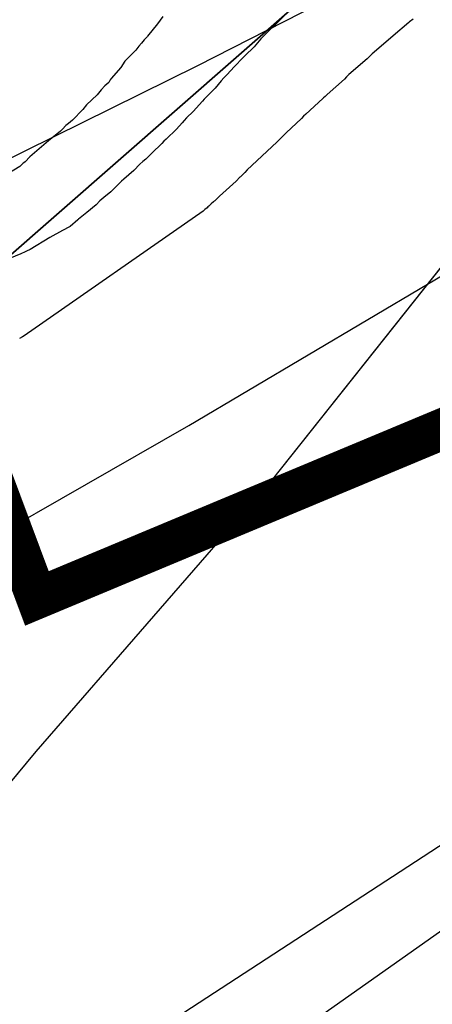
# Model space of a CAD drawing. Extents: x 158343 to 162498, y 431347 to 434500.
# Tile 91 of 220: x 159504 to 159514, y 433827 to 433851. Entities that reach past the tile are written whole.
import ezdxf

# ---------------------------------------------------------------- set-up
doc = ezdxf.new("R2010")
doc.units = 0
doc.header["$LTSCALE"] = 10
doc.header["$MEASUREMENT"] = 0
for name, color, linetype in [('000_arcering', 8, 'CONTINUOUS'), ('bestaand 010m', 8, 'CONTINUOUS'), ('bestaand 011m', 8, 'CONTINUOUS'), ('bestaand 012m', 8, 'CONTINUOUS'), ('bestaande dijk', 8, 'CONTINUOUS'), ('def. con-hoogtelijn (index)', 8, 'CONTINUOUS')]:
    doc.layers.add(name, color=color, linetype=linetype)
doc.layers.add('000_onzichtbaar', color=8, linetype='CONTINUOUS', plot=False)
doc.layers.add('MEET', color=6, linetype='CONTINUOUS', plot=False)

# ---------------------------------------------------------------- blocks, each defined once
blk = doc.blocks.new('bestaande hoogtelijnen')
at = {"layer": 'def. con-hoogtelijn (index)'}
for p, q in [((-160.129, -215.844), (-160.253, -216.025)), ((-160.129, -215.844), (-160.253, -216.025)), ((-157.168, -215.815), (-157.392, -216.036)), ((-157.168, -215.815), (-157.392, -216.036)), ((-157.168, -215.815), (-157.392, -216.036)), ((-160.253, -216.025), (-160.497, -216.32)), ((-160.253, -216.025), (-160.497, -216.32)), ((-157.392, -216.036), (-157.59, -216.229)), ((-157.392, -216.036), (-157.59, -216.229)), ((-157.392, -216.036), (-157.59, -216.229)), ((-154.154, -215.992), (-154.536, -216.314)), ((-154.154, -215.992), (-154.536, -216.314)), ((-154.144, -215.982), (-154.154, -215.992)), ((-154.144, -215.982), (-154.154, -215.992)), ((-154.135, -215.974), (-154.144, -215.982)), ((-154.135, -215.974), (-154.144, -215.982)), ((-154.05, -215.905), (-154.135, -215.974)), ((-154.05, -215.905), (-154.135, -215.974)), ((-160.497, -216.32), (-160.511, -216.338)), ((-160.497, -216.32), (-160.511, -216.338)), ((-157.67, -216.303), (-157.744, -216.384)), ((-157.67, -216.303), (-157.744, -216.384)), ((-157.67, -216.303), (-157.744, -216.384)), ((-157.59, -216.229), (-157.67, -216.303)), ((-157.59, -216.229), (-157.67, -216.303)), ((-157.59, -216.229), (-157.67, -216.303)), ((-154.536, -216.314), (-154.602, -216.372)), ((-154.536, -216.314), (-154.602, -216.372)), ((-160.711, -216.567), (-160.781, -216.659)), ((-160.711, -216.567), (-160.781, -216.659)), ((-160.643, -216.487), (-160.711, -216.567)), ((-160.643, -216.487), (-160.711, -216.567)), ((-160.582, -216.406), (-160.643, -216.487)), ((-160.582, -216.406), (-160.643, -216.487)), ((-160.511, -216.338), (-160.582, -216.406)), ((-160.511, -216.338), (-160.582, -216.406)), ((-157.744, -216.384), (-157.912, -216.581)), ((-157.744, -216.384), (-157.912, -216.581)), ((-157.744, -216.384), (-157.912, -216.581)), ((-154.602, -216.372), (-155.042, -216.753)), ((-154.602, -216.372), (-155.042, -216.753)), ((-160.781, -216.659), (-161.047, -216.926)), ((-160.781, -216.659), (-161.047, -216.926)), ((-158.139, -216.799), (-158.174, -216.839)), ((-158.139, -216.799), (-158.174, -216.839)), ((-158.139, -216.799), (-158.174, -216.839)), ((-157.912, -216.581), (-158.139, -216.799)), ((-157.912, -216.581), (-158.139, -216.799)), ((-157.912, -216.581), (-158.139, -216.799)), ((-155.1, -216.808), (-155.135, -216.837)), ((-155.1, -216.808), (-155.135, -216.837)), ((-155.042, -216.753), (-155.1, -216.808)), ((-155.042, -216.753), (-155.1, -216.808)), ((-161.047, -216.926), (-161.146, -217.082)), ((-161.047, -216.926), (-161.146, -217.082)), ((-158.174, -216.839), (-158.392, -217.067)), ((-158.174, -216.839), (-158.392, -217.067)), ((-158.174, -216.839), (-158.392, -217.067)), ((-155.166, -216.868), (-155.607, -217.255)), ((-155.166, -216.868), (-155.607, -217.255)), ((-155.151, -216.852), (-155.166, -216.868)), ((-155.151, -216.852), (-155.166, -216.868)), ((-155.135, -216.837), (-155.151, -216.852)), ((-155.135, -216.837), (-155.151, -216.852)), ((-161.146, -217.082), (-161.382, -217.349)), ((-161.146, -217.082), (-161.382, -217.349)), ((-158.566, -217.253), (-158.643, -217.331)), ((-158.566, -217.253), (-158.643, -217.331)), ((-158.566, -217.253), (-158.643, -217.331)), ((-158.392, -217.067), (-158.566, -217.253)), ((-158.392, -217.067), (-158.566, -217.253)), ((-158.392, -217.067), (-158.566, -217.253)), ((-155.607, -217.255), (-155.665, -217.308)), ((-155.607, -217.255), (-155.665, -217.308)), ((-161.533, -217.53), (-161.622, -217.624)), ((-161.533, -217.53), (-161.622, -217.624)), ((-161.441, -217.442), (-161.533, -217.53)), ((-161.441, -217.442), (-161.533, -217.53)), ((-161.408, -217.384), (-161.441, -217.442)), ((-161.408, -217.384), (-161.441, -217.442)), ((-161.382, -217.349), (-161.408, -217.384)), ((-161.382, -217.349), (-161.408, -217.384)), ((-158.711, -217.407), (-158.855, -217.581)), ((-158.711, -217.407), (-158.855, -217.581)), ((-158.711, -217.407), (-158.855, -217.581)), ((-158.643, -217.331), (-158.711, -217.407)), ((-158.643, -217.331), (-158.711, -217.407)), ((-158.643, -217.331), (-158.711, -217.407)), ((-155.718, -217.361), (-156.135, -217.736)), ((-155.718, -217.361), (-156.135, -217.736)), ((-155.665, -217.308), (-155.718, -217.361)), ((-155.665, -217.308), (-155.718, -217.361)), ((-161.725, -217.745), (-161.983, -217.99)), ((-161.725, -217.745), (-161.983, -217.99)), ((-161.622, -217.624), (-161.725, -217.745)), ((-161.622, -217.624), (-161.725, -217.745)), ((-158.855, -217.581), (-159.082, -217.81)), ((-158.855, -217.581), (-159.082, -217.81)), ((-158.855, -217.581), (-159.082, -217.81)), ((-156.154, -217.754), (-156.188, -217.785)), ((-156.154, -217.754), (-156.188, -217.785)), ((-156.135, -217.736), (-156.154, -217.754)), ((-156.135, -217.736), (-156.154, -217.754)), ((-161.983, -217.99), (-162.071, -218.1)), ((-161.983, -217.99), (-162.071, -218.1)), ((-159.163, -217.897), (-159.392, -218.148)), ((-159.163, -217.897), (-159.392, -218.148)), ((-159.163, -217.897), (-159.392, -218.148)), ((-159.124, -217.85), (-159.163, -217.897)), ((-159.124, -217.85), (-159.163, -217.897)), ((-159.124, -217.85), (-159.163, -217.897)), ((-159.082, -217.81), (-159.124, -217.85)), ((-159.082, -217.81), (-159.124, -217.85)), ((-159.082, -217.81), (-159.124, -217.85)), ((-156.241, -217.838), (-156.653, -218.214)), ((-156.241, -217.838), (-156.653, -218.214)), ((-156.223, -217.819), (-156.241, -217.838)), ((-156.223, -217.819), (-156.241, -217.838)), ((-156.188, -217.785), (-156.223, -217.819)), ((-156.188, -217.785), (-156.223, -217.819)), ((-162.071, -218.1), (-162.321, -218.359)), ((-162.071, -218.1), (-162.321, -218.359)), ((-159.392, -218.148), (-159.548, -218.305)), ((-159.392, -218.148), (-159.548, -218.305)), ((-159.392, -218.148), (-159.548, -218.305)), ((-156.653, -218.214), (-156.708, -218.266)), ((-156.653, -218.214), (-156.708, -218.266)), ((-162.418, -218.441), (-162.481, -218.492)), ((-162.418, -218.441), (-162.481, -218.492)), ((-162.321, -218.359), (-162.418, -218.441)), ((-162.321, -218.359), (-162.418, -218.441)), ((-159.657, -218.425), (-159.795, -218.581)), ((-159.657, -218.425), (-159.795, -218.581)), ((-159.657, -218.425), (-159.795, -218.581)), ((-159.608, -218.366), (-159.657, -218.425)), ((-159.608, -218.366), (-159.657, -218.425)), ((-159.608, -218.366), (-159.657, -218.425)), ((-159.548, -218.305), (-159.608, -218.366)), ((-159.548, -218.305), (-159.608, -218.366)), ((-159.548, -218.305), (-159.608, -218.366)), ((-156.76, -218.32), (-157.135, -218.67)), ((-156.76, -218.32), (-157.135, -218.67)), ((-156.708, -218.266), (-156.76, -218.32)), ((-156.708, -218.266), (-156.76, -218.32)), ((-162.611, -218.624), (-162.9, -218.859)), ((-162.611, -218.624), (-162.9, -218.859)), ((-162.564, -218.576), (-162.611, -218.624)), ((-162.564, -218.576), (-162.611, -218.624)), ((-162.481, -218.492), (-162.564, -218.576)), ((-162.481, -218.492), (-162.564, -218.576)), ((-159.795, -218.581), (-160.047, -218.82)), ((-159.795, -218.581), (-160.047, -218.82)), ((-159.795, -218.581), (-160.047, -218.82)), ((-157.153, -218.689), (-157.22, -218.753)), ((-157.153, -218.689), (-157.22, -218.753)), ((-157.135, -218.67), (-157.153, -218.689)), ((-157.135, -218.67), (-157.153, -218.689)), ((-163.014, -218.959), (-163.359, -219.249)), ((-163.014, -218.959), (-163.359, -219.249)), ((-162.9, -218.859), (-163.014, -218.959)), ((-162.9, -218.859), (-163.014, -218.959)), ((-160.153, -218.927), (-160.392, -219.163)), ((-160.153, -218.927), (-160.392, -219.163)), ((-160.153, -218.927), (-160.392, -219.163)), ((-160.101, -218.872), (-160.153, -218.927)), ((-160.101, -218.872), (-160.153, -218.927)), ((-160.101, -218.872), (-160.153, -218.927)), ((-160.047, -218.82), (-160.101, -218.872)), ((-160.047, -218.82), (-160.101, -218.872)), ((-160.047, -218.82), (-160.101, -218.872)), ((-157.357, -218.893), (-158.08, -219.569)), ((-157.357, -218.893), (-158.08, -219.569)), ((-157.303, -218.838), (-157.357, -218.893)), ((-157.303, -218.838), (-157.357, -218.893)), ((-157.236, -218.771), (-157.303, -218.838)), ((-157.236, -218.771), (-157.303, -218.838)), ((-157.22, -218.753), (-157.236, -218.771)), ((-157.22, -218.753), (-157.236, -218.771)), ((-160.392, -219.163), (-160.542, -219.306)), ((-160.392, -219.163), (-160.542, -219.306)), ((-160.392, -219.163), (-160.542, -219.306)), ((-163.527, -219.411), (-163.6, -219.484)), ((-163.527, -219.411), (-163.6, -219.484)), ((-163.502, -219.394), (-163.527, -219.411)), ((-163.502, -219.394), (-163.527, -219.411)), ((-163.469, -219.37), (-163.502, -219.394)), ((-163.469, -219.37), (-163.502, -219.394)), ((-163.359, -219.249), (-163.469, -219.37)), ((-163.359, -219.249), (-163.469, -219.37)), ((-160.682, -219.431), (-160.827, -219.581)), ((-160.682, -219.431), (-160.827, -219.581)), ((-160.682, -219.431), (-160.827, -219.581)), ((-160.611, -219.362), (-160.682, -219.431)), ((-160.611, -219.362), (-160.682, -219.431)), ((-160.611, -219.362), (-160.682, -219.431)), ((-160.542, -219.306), (-160.611, -219.362)), ((-160.542, -219.306), (-160.611, -219.362)), ((-160.542, -219.306), (-160.611, -219.362)), ((-163.6, -219.484), (-164.437, -219.998)), ((-163.6, -219.484), (-164.437, -219.998)), ((-160.827, -219.581), (-161.075, -219.794)), ((-160.827, -219.581), (-161.075, -219.794)), ((-160.827, -219.581), (-161.075, -219.794)), ((-158.135, -219.629), (-158.227, -219.717)), ((-158.135, -219.629), (-158.227, -219.717)), ((-158.08, -219.569), (-158.135, -219.629)), ((-158.08, -219.569), (-158.135, -219.629)), ((-161.179, -219.89), (-161.392, -220.098)), ((-161.179, -219.89), (-161.392, -220.098)), ((-161.179, -219.89), (-161.392, -220.098)), ((-161.131, -219.842), (-161.179, -219.89)), ((-161.131, -219.842), (-161.179, -219.89)), ((-161.131, -219.842), (-161.179, -219.89)), ((-161.075, -219.794), (-161.131, -219.842)), ((-161.075, -219.794), (-161.131, -219.842)), ((-161.075, -219.794), (-161.131, -219.842)), ((-158.347, -219.838), (-158.748, -220.202)), ((-158.347, -219.838), (-158.748, -220.202)), ((-158.253, -219.746), (-158.347, -219.838)), ((-158.253, -219.746), (-158.347, -219.838)), ((-158.241, -219.732), (-158.253, -219.746)), ((-158.241, -219.732), (-158.253, -219.746)), ((-158.227, -219.717), (-158.241, -219.732)), ((-158.227, -219.717), (-158.241, -219.732)), ((-161.392, -220.098), (-161.559, -220.234)), ((-161.392, -220.098), (-161.559, -220.234)), ((-161.392, -220.098), (-161.559, -220.234)), ((-161.654, -220.319), (-161.745, -220.414)), ((-161.654, -220.319), (-161.745, -220.414)), ((-161.654, -220.319), (-161.745, -220.414)), ((-161.559, -220.234), (-161.654, -220.319)), ((-161.559, -220.234), (-161.654, -220.319)), ((-161.559, -220.234), (-161.654, -220.319)), ((-158.957, -220.395), (-159.008, -220.445)), ((-158.957, -220.395), (-159.008, -220.445)), ((-158.898, -220.345), (-158.957, -220.395)), ((-158.898, -220.345), (-158.957, -220.395)), ((-158.881, -220.328), (-158.898, -220.345)), ((-158.881, -220.328), (-158.898, -220.345)), ((-158.865, -220.315), (-158.881, -220.328)), ((-158.865, -220.315), (-158.881, -220.328)), ((-158.808, -220.259), (-158.865, -220.315)), ((-158.808, -220.259), (-158.865, -220.315)), ((-158.748, -220.202), (-158.808, -220.259)), ((-158.748, -220.202), (-158.808, -220.259)), ((-159.151, -220.569), (-163.493, -223.598)), ((-159.151, -220.569), (-163.493, -223.598)), ((-161.974, -220.599), (-162.173, -220.767)), ((-161.974, -220.599), (-162.173, -220.767)), ((-161.974, -220.599), (-162.173, -220.767)), ((-161.745, -220.414), (-161.974, -220.599)), ((-161.745, -220.414), (-161.974, -220.599)), ((-161.745, -220.414), (-161.974, -220.599)), ((-159.106, -220.532), (-159.151, -220.569)), ((-159.106, -220.532), (-159.151, -220.569)), ((-159.052, -220.487), (-159.106, -220.532)), ((-159.052, -220.487), (-159.106, -220.532)), ((-159.03, -220.465), (-159.052, -220.487)), ((-159.03, -220.465), (-159.052, -220.487)), ((-159.008, -220.445), (-159.03, -220.465)), ((-159.008, -220.445), (-159.03, -220.465)), ((-162.193, -220.781), (-162.378, -220.939)), ((-162.193, -220.781), (-162.378, -220.939)), ((-162.193, -220.781), (-162.378, -220.939)), ((-162.173, -220.767), (-162.193, -220.781)), ((-162.173, -220.767), (-162.193, -220.781)), ((-162.173, -220.767), (-162.193, -220.781)), ((-162.56, -221.036), (-162.869, -221.205)), ((-162.56, -221.036), (-162.869, -221.205)), ((-162.56, -221.036), (-162.869, -221.205)), ((-162.392, -220.948), (-162.56, -221.036)), ((-162.392, -220.948), (-162.56, -221.036)), ((-162.392, -220.948), (-162.56, -221.036)), ((-162.378, -220.939), (-162.392, -220.948)), ((-162.378, -220.939), (-162.392, -220.948)), ((-162.378, -220.939), (-162.392, -220.948)), ((-162.869, -221.205), (-163.35, -221.5)), ((-162.869, -221.205), (-163.35, -221.5)), ((-162.869, -221.205), (-163.35, -221.5)), ((-163.473, -221.556), (-163.576, -221.603)), ((-163.473, -221.556), (-163.576, -221.603)), ((-163.473, -221.556), (-163.576, -221.603)), ((-163.436, -221.538), (-163.473, -221.556)), ((-163.436, -221.538), (-163.473, -221.556)), ((-163.436, -221.538), (-163.473, -221.556)), ((-163.35, -221.5), (-163.436, -221.538)), ((-163.35, -221.5), (-163.436, -221.538)), ((-163.35, -221.5), (-163.436, -221.538)), ((-163.576, -221.603), (-163.851, -221.722)), ((-163.576, -221.603), (-163.851, -221.722)), ((-163.576, -221.603), (-163.851, -221.722)), ((-163.533, -223.619), (-163.606, -223.659)), ((-163.533, -223.619), (-163.606, -223.659)), ((-163.493, -223.598), (-163.533, -223.619)), ((-163.493, -223.598), (-163.533, -223.619))]:
    blk.add_line(p, q, dxfattribs=at)

msp = doc.modelspace()

# ---------------------------------------------------------------- linework, layer by layer
at = {"layer": '000_onzichtbaar', "flags": 128}
msp.add_lwpolyline([(159486.29, 433827.52), (159488.99, 433829.17), (159491.63, 433830.73), (159496.85, 433833.79), (159503.33, 433837.81), (159508.31, 433840.66), (159518.45, 433846.66), (159520.79, 433848.19), (159524.24, 433849.93), (159529.46, 433852.45), (159534.65, 433854.97), (159542.48, 433858.42), (159533.75, 433864.06), (159516.92, 433853.68), (159508.52, 433849.39), (159495.95, 433843.18)], dxfattribs=at)
at = {"layer": 'bestaand 010m'}
msp.add_lwpolyline([(159480.199, 433833.064), (159489.478, 433834.27), (159496.852, 433839.85), (159503.717, 433844.574), (159510.89, 433850.85), (159517.92, 433857.003), (159521.702, 433862.132), (159525.845, 433872.496), (159527.469, 433878.38), (159530.144, 433891.142), (159531.484, 433903.186), (159531.777, 433913.66), (159531.168, 433921.099), (159528.698, 433928.379), (159526.33, 433936.722), (159524.399, 433947.203), (159523.704, 433958.01), (159523.528, 433969.721), (159523.731, 433976.55), (159506.906, 433919.121, -0.499213), (159475.207, 433905.265)], format="xyb", dxfattribs=at)
msp.add_lwpolyline([(159523.731, 433976.55), (159523.528, 433969.721), (159523.704, 433958.01), (159524.399, 433947.203), (159526.33, 433936.722), (159528.698, 433928.379), (159531.168, 433921.099), (159531.777, 433913.66), (159531.484, 433903.186), (159530.144, 433891.142), (159527.469, 433878.38), (159525.845, 433872.496), (159521.702, 433862.132), (159517.92, 433857.003), (159510.89, 433850.85), (159503.717, 433844.574), (159496.852, 433839.85), (159489.478, 433834.27), (159480.199, 433833.064)], dxfattribs=at)
at = {"layer": 'bestaand 011m'}
for points in [[(159484.295, 433814.62), (159490.067, 433817.871), (159494.455, 433821.564), (159499.56, 433826.668), (159504.603, 433832.746), (159510.32, 433839.314), (159515.854, 433846.287), (159521.06, 433850.948), (159525.585, 433855.982), (159536.208, 433866.049), (159542.187, 433890.34), (159543.154, 433918.392), (159539.041, 433936.464), (159539.861, 433967.533), (159544.004, 433985.972), (159516.46, 433901.001, -0.319876), (159484.918, 433889.11)], [(159185.542, 433688.827), (159241.563, 433702.436, 0.067536), (159407.807, 433777.572), (159422.191, 433789.167, -0.055187), (159443.396, 433799.049), (159464.746, 433805.664, 0.041657), (159483.099, 433813.946), (159490.067, 433817.871), (159494.455, 433821.564), (159499.56, 433826.668), (159504.603, 433832.746), (159510.32, 433839.314), (159515.854, 433846.287), (159521.06, 433850.948), (159525.585, 433855.982), (159536.208, 433866.049), (159542.187, 433890.34), (159543.154, 433918.392), (159539.041, 433936.464), (159539.861, 433967.533), (159543.947, 433985.716)]]:
    msp.add_lwpolyline(points, format="xyb", dxfattribs=at)
at = {"layer": 'bestaand 012m'}
for points in [[(159408.885, 433775.04), (159423.275, 433786.584, -0.055187), (159444.48, 433796.466), (159465.83, 433803.081, 0.041657), (159484.182, 433811.363), (159495.991, 433818.466), (159513.628, 433829.953, -0.08973), (159552.466, 433846.622), (159613.74, 433865.488), (159648.929, 433876.048), (159666.806, 433880.573), (159684.844, 433884.184), (159695.532, 433886.456), (159710.448, 433891.176), (159724.589, 433898.525), (159742.335, 433909.289), (159760.197, 433919.999), (159772.819, 433927.05, 0.271352), (159781.337, 433942.138), (159778.215, 433967.971), (159772.415, 434009.44)], [(159484.182, 433811.363), (159495.991, 433818.466), (159513.628, 433829.953, -0.08973), (159552.466, 433846.622), (159613.74, 433865.488), (159648.929, 433876.048), (159666.806, 433880.573), (159684.844, 433884.184), (159695.532, 433886.456), (159710.448, 433891.176), (159724.589, 433898.525), (159742.335, 433909.289), (159760.197, 433919.999)]]:
    msp.add_lwpolyline(points, format="xyb", dxfattribs=at)
at = {"layer": 'bestaande dijk', "flags": 128}
msp.add_lwpolyline([(159487.434, 433810.294), (159493.07, 433813.643), (159501.057, 433818.864), (159508.476, 433824.187), (159516.657, 433829.961), (159522.622, 433834.019)], dxfattribs=at)
at = {"layer": 'MEET', "const_width": 1}
msp.add_lwpolyline([(159217.958, 434088.846), (159435.98, 434020.252), (159504.62, 433836.46), (159784.943, 433953.55), (159866.414, 433734.327), (159822.396, 433519.026), (159655.904, 433512.456), (159222.147, 433324.124), (159221.051, 433289.085), (159066.142, 433159.952), (158988.578, 433123.001), (158887.875, 433065.241), (158810.463, 433043.05), (158594.735, 433280.892), (158643.686, 433366.243), (158736.008, 433394.891), (158840.951, 433432.099), (158907.599, 433472.413), (158902.406, 433599.513), (159112.888, 433678.639), (159214.784, 433765.28), (159227.573, 433847.097)], close=True, dxfattribs=at)

# ---------------------------------------------------------------- block references
at = {"layer": '000_arcering'}
msp.add_blockref('bestaande hoogtelijnen', (159667.804, 434066.432), dxfattribs=at)

doc.saveas('drawing.dxf')
